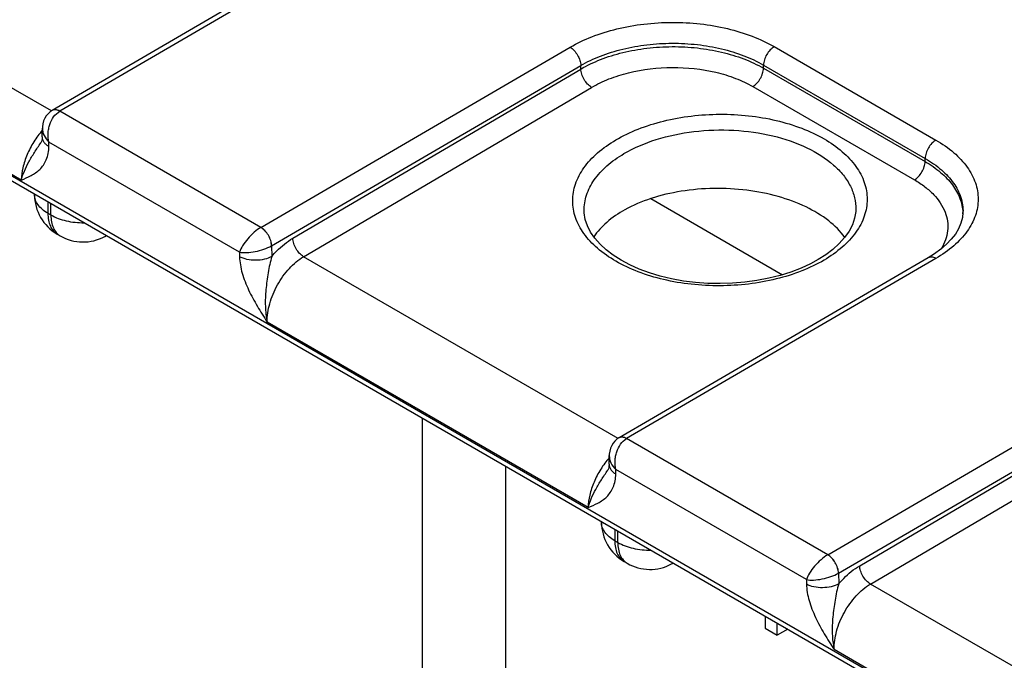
# Model space of a CAD drawing. Header units: inches. Extents: x 0 to 34, y 0 to 22.
# Tile 24 of 157: x 4.902 to 5.873, y 6.115 to 6.747. Entities that reach past the tile are written whole.
import ezdxf

# ---------------------------------------------------------------- set-up
doc = ezdxf.new("R2010")
doc.units = ezdxf.units.IN
doc.header["$LTSCALE"] = 1.87
doc.header["$MEASUREMENT"] = 0
doc.layers.get('0').update_dxf_attribs({"linetype": 'CONTINUOUS'})

msp = doc.modelspace()

# ---------------------------------------------------------------- linework, layer by layer
at = {"color": 7, "linetype": 'CONTINUOUS'}
for p, q in [((4.47076, 6.8368), (8.89916, 4.28012)), ((4.93278, 6.65673), (4.62226, 6.83601)), ((5.23875, 6.83497), (4.93356, 6.65725)), ((5.24626, 6.83423), (4.94104, 6.6565)), ((4.47372, 6.83027), (8.90212, 4.27359)), ((4.90308, 6.58852), (4.5863, 6.77142)), ((5.13953, 6.5419), (5.4447, 6.71966)), ((5.64619, 6.72018), (5.80577, 6.62804)), ((5.1502, 6.52379), (5.45535, 6.70153)), ((5.17107, 6.53109), (5.45535, 6.69813)), ((5.45535, 6.69813), (5.45535, 6.70153)), ((5.63563, 6.69895), (5.63563, 6.70205)), ((5.63563, 6.70205), (5.79521, 6.60991)), ((5.63563, 6.69895), (5.79512, 6.60687)), ((5.18176, 6.51299), (5.46604, 6.68003)), ((5.62512, 6.68085), (5.78461, 6.58877)), ((4.93485, 6.65776), (4.93349, 6.65721)), ((5.13953, 6.5419), (4.94104, 6.6565)), ((4.92376, 6.63115), (4.92389, 6.63976)), ((4.9224, 6.6254), (4.9224, 6.62541)), ((4.93034, 6.62162), (4.93041, 6.62597)), ((5.11847, 6.5174), (4.93041, 6.62597)), ((5.79512, 6.60687), (5.79521, 6.60991)), ((4.91618, 6.57481), (4.91618, 6.57419)), ((5.52448, 6.57022), (5.65443, 6.4952)), ((4.92937, 6.56721), (4.92936, 6.55582)), ((4.93232, 6.55411), (4.93232, 6.5655)), ((5.72674, 6.55966), (5.72674, 6.55965)), ((4.92936, 6.55582), (4.93232, 6.55411)), ((5.45864, 6.55818), (5.45864, 6.55821)), ((5.83253, 6.55653), (5.83253, 6.55652)), ((4.93868, 6.53522), (4.94164, 6.53351)), ((4.98545, 6.53285), (4.98722, 6.5338)), ((5.1502, 6.52379), (5.15036, 6.51329)), ((5.11847, 6.5174), (5.11854, 6.51297)), ((5.49228, 6.33371), (5.18176, 6.51299)), ((5.79825, 6.51195), (5.49306, 6.33423)), ((5.80576, 6.5112), (5.50054, 6.33348)), ((5.46258, 6.2655), (5.1458, 6.44839)), ((5.69903, 6.21888), (6.0042, 6.39664)), ((5.7097, 6.20077), (6.01485, 6.37851)), ((5.73057, 6.20807), (6.01485, 6.37511)), ((5.74127, 6.18997), (6.02555, 6.35701)), ((5.29924, 5.45263), (5.29924, 6.35366)), ((5.49435, 6.33474), (5.49299, 6.33419)), ((5.69903, 6.21888), (5.50054, 6.33348)), ((5.48326, 6.30813), (5.48339, 6.31674)), ((5.38124, 5.45222), (5.38124, 6.30632)), ((5.4819, 6.30238), (5.48191, 6.30238)), ((5.48984, 6.2986), (5.48991, 6.30295)), ((5.67797, 6.19438), (5.48991, 6.30295)), ((5.47569, 6.25179), (5.47569, 6.25117)), ((5.48887, 6.24418), (5.48887, 6.2328)), ((5.49182, 6.23109), (5.49182, 6.24248)), ((5.48887, 6.2328), (5.49182, 6.23109)), ((5.49819, 6.2122), (5.50114, 6.21049)), ((5.54495, 6.20983), (5.54672, 6.21078)), ((5.7097, 6.20077), (5.70986, 6.19027)), ((5.67797, 6.19438), (5.67804, 6.18995)), ((6.05178, 6.01069), (5.74127, 6.18997)), ((5.6374, 6.15843), (5.6374, 6.14642)), ((5.64914, 6.13963), (5.64914, 6.15165)), ((5.6374, 6.14642), (5.64914, 6.13963)), ((5.65958, 6.14566), (5.64914, 6.13963)), ((6.02209, 5.94248), (5.7053, 6.12537))]:
    msp.add_line(p, q, dxfattribs=at)
for points in [[(4.93349, 6.65721), (4.93146, 6.65584), (4.92948, 6.65404), (4.92774, 6.65196), (4.92629, 6.6496), (4.92515, 6.64698), (4.92436, 6.64413), (4.92394, 6.64103), (4.92389, 6.63975)], [(4.92376, 6.63115), (4.92365, 6.6294), (4.92339, 6.62788), (4.92305, 6.62673), (4.92269, 6.62589), (4.9224, 6.6254)], [(5.72674, 6.55966), (5.72664, 6.55765), (5.72556, 6.55095), (5.72334, 6.54441), (5.72006, 6.53803), (5.71574, 6.53184), (5.71044, 6.52588), (5.7042, 6.52017), (5.69703, 6.51475), (5.68974, 6.51011)], [(5.68974, 6.51011), (5.68204, 6.50592), (5.67268, 6.50162), (5.66263, 6.49777), (5.65197, 6.49443), (5.6408, 6.49163), (5.6292, 6.4894), (5.61728, 6.48777), (5.60515, 6.48675), (5.59291, 6.48636), (5.58066, 6.4866), (5.56852, 6.48746), (5.55659, 6.48895), (5.54498, 6.49104), (5.53379, 6.4937), (5.52312, 6.49691), (5.51304, 6.50063), (5.50366, 6.50482), (5.49505, 6.50942), (5.48725, 6.51439), (5.48031, 6.5197), (5.47428, 6.52527), (5.46919, 6.53108), (5.46504, 6.53713), (5.46188, 6.54336), (5.45976, 6.54976), (5.45873, 6.55632), (5.45864, 6.55821)], [(5.83253, 6.55653), (5.832, 6.55152), (5.83051, 6.54595), (5.82815, 6.54053), (5.82497, 6.53526), (5.82099, 6.53015), (5.81625, 6.5252), (5.81076, 6.52043), (5.8045, 6.51586), (5.79825, 6.51195)], [(5.49299, 6.33419), (5.49096, 6.33281), (5.48898, 6.33102), (5.48724, 6.32894), (5.48579, 6.32658), (5.48465, 6.32396), (5.48386, 6.32111), (5.48344, 6.31801), (5.48339, 6.31673)], [(5.48326, 6.30813), (5.48315, 6.30638), (5.48289, 6.30486), (5.48256, 6.30371), (5.48219, 6.30287), (5.4819, 6.30238)]]:
    msp.add_lwpolyline(points, dxfattribs=at)
for centre, radius, start, end in [((4.96118, 6.57419), 0.045, 179.99986, 240.00042), ((5.78927, 6.55451), 0.04319, 0.83041, 2.6699), ((4.96414, 6.57248), 0.045, 240.00128, 298.26804), ((4.9783, 6.54614), 0.01509, 298.28214, 305.63353), ((5.13939, 6.54245), 0.02156, 299.85967, 300.07304), ((5.52069, 6.25117), 0.045, 179.99986, 240.00042), ((5.52364, 6.24946), 0.045, 240.00128, 298.26804), ((5.5378, 6.22312), 0.01509, 298.28214, 305.63353), ((5.69889, 6.21943), 0.02156, 299.85967, 300.07304)]:
    msp.add_arc(centre, radius, start, end, dxfattribs=at)
for points, knots in [([(5.4447, 6.71966), (5.45159, 6.72367), (5.46666, 6.73076), (5.49122, 6.73833), (5.51781, 6.74301), (5.54544, 6.74464), (5.57306, 6.74316), (5.59965, 6.73861), (5.62421, 6.73117), (5.63929, 6.72416), (5.64619, 6.72018)], [0, 0, 0, 0, 0.114317, 0.237579, 0.367259, 0.500264, 0.633233, 0.762806, 0.8859, 1, 1, 1, 1]), ([(5.4447, 6.71966), (5.44618, 6.7188), (5.44901, 6.71644), (5.45232, 6.71196), (5.45462, 6.70688), (5.45531, 6.70326), (5.45535, 6.70153)], [0, 0, 0, 0, 0.236839, 0.49918, 0.761966, 1, 1, 1, 1]), ([(5.45535, 6.70153), (5.46151, 6.70514), (5.475, 6.71152), (5.49697, 6.71832), (5.52077, 6.72254), (5.54548, 6.72401), (5.5702, 6.72268), (5.59399, 6.7186), (5.61597, 6.71192), (5.62946, 6.70562), (5.63563, 6.70205)], [0, 0, 0, 0, 0.114386, 0.237667, 0.367328, 0.500294, 0.63322, 0.762763, 0.885855, 1, 1, 1, 1]), ([(5.45535, 6.69813), (5.46151, 6.70173), (5.475, 6.7081), (5.49697, 6.71491), (5.52076, 6.71914), (5.54548, 6.72065), (5.57019, 6.71937), (5.59399, 6.71535), (5.61596, 6.70874), (5.62946, 6.7025), (5.63563, 6.69895)], [0, 0, 0, 0, 0.11439, 0.237716, 0.367441, 0.500466, 0.633428, 0.762965, 0.885993, 1, 1, 1, 1]), ([(5.64619, 6.72018), (5.64471, 6.71931), (5.6419, 6.71695), (5.63861, 6.71247), (5.63634, 6.70739), (5.63566, 6.70377), (5.63563, 6.70205)], [0, 0, 0, 0, 0.236971, 0.499182, 0.761837, 1, 1, 1, 1]), ([(5.46604, 6.68003), (5.46456, 6.68089), (5.46173, 6.68325), (5.45841, 6.68772), (5.4561, 6.69279), (5.45539, 6.69641), (5.45535, 6.69813)], [0, 0, 0, 0, 0.236977, 0.499452, 0.762225, 1, 1, 1, 1]), ([(5.46604, 6.68003), (5.47148, 6.68323), (5.48338, 6.68888), (5.50976, 6.6971), (5.54555, 6.70122), (5.58137, 6.69748), (5.60777, 6.68952), (5.61968, 6.68399), (5.62512, 6.68085)], [0, 0, 0, 0, 0.114584, 0.23805, 0.500529, 0.762721, 0.88585, 1, 1, 1, 1]), ([(5.62512, 6.68085), (5.6266, 6.68171), (5.62939, 6.68408), (5.63267, 6.68855), (5.63493, 6.69362), (5.63561, 6.69723), (5.63563, 6.69895)], [0, 0, 0, 0, 0.237239, 0.499455, 0.761967, 1, 1, 1, 1]), ([(4.94106, 6.65651), (4.9404, 6.65689), (4.93909, 6.65752), (4.93708, 6.658), (4.93519, 6.65796), (4.93405, 6.65754), (4.93356, 6.65725)], [0, 0, 0, 0, 0.290317, 0.549705, 0.782678, 1, 1, 1, 1]), ([(4.94104, 6.6565), (4.94003, 6.65708), (4.93802, 6.65794), (4.9358, 6.658), (4.93485, 6.65776)], [0, 0, 0, 0, 0.543377, 1, 1, 1, 1]), ([(4.93041, 6.62597), (4.92972, 6.62879), (4.92935, 6.63324), (4.93004, 6.63912), (4.93213, 6.64725), (4.93635, 6.65376), (4.94104, 6.6565)], [0, 0, 0, 0, 0.255616, 0.388083, 0.520717, 1, 1, 1, 1]), ([(5.48987, 6.62819), (5.4969, 6.63232), (5.51227, 6.63962), (5.53732, 6.64743), (5.56444, 6.65229), (5.59261, 6.65403), (5.62078, 6.65258), (5.6479, 6.64799), (5.67296, 6.64043), (5.69504, 6.63018), (5.71332, 6.61756), (5.72715, 6.60296), (5.73589, 6.58678), (5.73891, 6.5696), (5.73588, 6.55239), (5.72715, 6.53613), (5.71333, 6.52141), (5.70175, 6.5133), (5.69537, 6.50955)], [0, 0, 0, 0, 0.066647, 0.138458, 0.213967, 0.29138, 0.368748, 0.444129, 0.515738, 0.582127, 0.642376, 0.696367, 0.74505, 0.790648, 0.836321, 0.885205, 0.939466, 1, 1, 1, 1]), ([(4.92385, 6.6377), (4.92076, 6.63413), (4.91515, 6.62645), (4.90866, 6.61399), (4.9044, 6.60125), (4.90316, 6.59263), (4.90308, 6.58852)], [0, 0, 0, 0, 0.260914, 0.522929, 0.773014, 1, 1, 1, 1]), ([(4.92389, 6.63975), (4.92385, 6.63731), (4.92522, 6.63209), (4.92845, 6.6279), (4.93041, 6.62597)], [0, 0, 0, 0, 0.470706, 1, 1, 1, 1]), ([(5.4979, 6.61462), (5.50786, 6.62048), (5.53044, 6.62999), (5.56728, 6.63759), (5.60622, 6.63881), (5.64406, 6.63353), (5.6777, 6.6222), (5.70099, 6.60777), (5.71455, 6.59381), (5.72167, 6.58293), (5.72596, 6.57145), (5.72682, 6.56353), (5.72674, 6.55966)], [0, 0, 0, 0, 0.12918, 0.271071, 0.418284, 0.562439, 0.695709, 0.812506, 0.864311, 0.912087, 0.956824, 1, 1, 1, 1]), ([(4.92376, 6.63115), (4.92374, 6.63027), (4.92404, 6.62843), (4.92538, 6.62585), (4.92753, 6.62351), (4.92934, 6.62222), (4.93034, 6.62162)], [0, 0, 0, 0, 0.218564, 0.452157, 0.711178, 1, 1, 1, 1]), ([(5.69537, 6.50955), (5.68834, 6.50543), (5.67297, 6.49813), (5.64792, 6.49032), (5.6208, 6.48545), (5.59263, 6.48371), (5.56446, 6.48517), (5.53734, 6.48976), (5.51228, 6.49732), (5.49021, 6.50757), (5.47192, 6.52019), (5.45809, 6.53478), (5.44935, 6.55097), (5.44633, 6.56815), (5.44936, 6.58536), (5.4581, 6.60162), (5.47191, 6.61634), (5.48349, 6.62444), (5.48987, 6.62819)], [0, 0, 0, 0, 0.066647, 0.138458, 0.213967, 0.29138, 0.368748, 0.444129, 0.515738, 0.582127, 0.642376, 0.696367, 0.74505, 0.790648, 0.836321, 0.885205, 0.939466, 1, 1, 1, 1]), ([(5.80577, 6.62804), (5.80429, 6.62718), (5.80148, 6.62481), (5.79819, 6.62034), (5.79592, 6.61526), (5.79524, 6.61164), (5.79521, 6.60991)], [0, 0, 0, 0, 0.236971, 0.499182, 0.761837, 1, 1, 1, 1]), ([(5.80577, 6.62804), (5.81203, 6.62443), (5.82338, 6.61661), (5.83693, 6.60233), (5.8455, 6.58651), (5.84847, 6.56972), (5.84549, 6.55292), (5.83692, 6.53707), (5.82336, 6.52273), (5.81201, 6.51485), (5.80576, 6.5112)], [0, 0, 0, 0, 0.144537, 0.273946, 0.390489, 0.499486, 0.608578, 0.72537, 0.855113, 1, 1, 1, 1]), ([(4.90308, 6.58852), (4.9039, 6.59149), (4.90608, 6.59763), (4.91054, 6.60676), (4.91616, 6.61606), (4.92033, 6.62222), (4.9224, 6.6254)], [0, 0, 0, 0, 0.221017, 0.465906, 0.727895, 1, 1, 1, 1]), ([(4.90308, 6.58852), (4.90635, 6.5899), (4.91289, 6.59263), (4.92041, 6.5977), (4.92518, 6.60334), (4.92914, 6.61063), (4.93027, 6.61716), (4.93034, 6.62162)], [0, 0, 0, 0, 0.231096, 0.462045, 0.581945, 0.709203, 1, 1, 1, 1]), ([(5.45864, 6.55821), (5.45853, 6.56343), (5.46025, 6.57436), (5.46825, 6.58965), (5.4811, 6.6035), (5.49192, 6.6111), (5.4979, 6.61462)], [0, 0, 0, 0, 0.218251, 0.451446, 0.710523, 1, 1, 1, 1]), ([(5.79521, 6.60991), (5.80092, 6.60663), (5.81127, 6.5995), (5.82354, 6.58641), (5.83114, 6.57189), (5.83268, 6.5615), (5.83253, 6.55653)], [0, 0, 0, 0, 0.289805, 0.54863, 0.781505, 1, 1, 1, 1]), ([(5.78461, 6.58877), (5.78608, 6.58964), (5.78888, 6.592), (5.79216, 6.59647), (5.79442, 6.60154), (5.79509, 6.60515), (5.79512, 6.60687)], [0, 0, 0, 0, 0.237239, 0.499455, 0.761967, 1, 1, 1, 1]), ([(5.79512, 6.60687), (5.80053, 6.60373), (5.81039, 6.59695), (5.82228, 6.58465), (5.83005, 6.57106), (5.83218, 6.56126), (5.83241, 6.55653)], [0, 0, 0, 0, 0.288187, 0.547413, 0.781575, 1, 1, 1, 1]), ([(5.78461, 6.58877), (5.78821, 6.58669), (5.79493, 6.58226), (5.80607, 6.57242), (5.81418, 6.5607), (5.81756, 6.54798), (5.81771, 6.53854), (5.81555, 6.5292), (5.81272, 6.52337), (5.811, 6.52056)], [0, 0, 0, 0, 0.151386, 0.29149, 0.540083, 0.654317, 0.76626, 0.880185, 1, 1, 1, 1]), ([(5.71586, 6.53189), (5.71148, 6.5381), (5.69966, 6.54978), (5.67707, 6.56323), (5.64963, 6.57326), (5.61892, 6.57929), (5.58669, 6.58102), (5.5548, 6.57832), (5.52511, 6.57137), (5.5069, 6.56373), (5.49873, 6.55918)], [0, 0, 0, 0, 0.09752, 0.209778, 0.335373, 0.470516, 0.610071, 0.748371, 0.879885, 1, 1, 1, 1]), ([(4.92936, 6.55582), (4.92739, 6.55696), (4.92381, 6.55942), (4.91953, 6.56392), (4.91682, 6.5689), (4.91618, 6.57247), (4.91618, 6.57419)], [0, 0, 0, 0, 0.289804, 0.549051, 0.782229, 1, 1, 1, 1]), ([(4.92936, 6.55582), (4.92936, 6.55354), (4.92971, 6.5492), (4.93147, 6.54324), (4.93442, 6.53841), (4.9372, 6.53607), (4.93868, 6.53522)], [0, 0, 0, 0, 0.289803, 0.549049, 0.782228, 1, 1, 1, 1]), ([(4.93232, 6.55411), (4.93697, 6.55142), (4.94782, 6.54755), (4.9592, 6.54643), (4.96515, 6.54651)], [0, 0, 0, 0, 0.474452, 1, 1, 1, 1]), ([(4.93232, 6.55411), (4.93232, 6.55183), (4.93266, 6.5475), (4.93442, 6.54154), (4.93738, 6.5367), (4.94015, 6.53437), (4.94164, 6.53351)], [0, 0, 0, 0, 0.289803, 0.54905, 0.782228, 1, 1, 1, 1]), ([(5.49873, 6.55918), (5.4924, 6.55566), (5.48102, 6.54797), (5.47165, 6.53781), (5.46813, 6.53248)], [0, 0, 0, 0, 0.531503, 1, 1, 1, 1]), ([(5.13953, 6.5419), (5.13716, 6.54053), (5.13256, 6.53706), (5.12654, 6.53094), (5.12164, 6.52432), (5.11924, 6.51964), (5.11847, 6.5174)], [0, 0, 0, 0, 0.249726, 0.52327, 0.783193, 1, 1, 1, 1]), ([(5.15013, 6.52375), (5.1501, 6.52548), (5.1494, 6.5291), (5.14712, 6.53419), (5.14382, 6.53867), (5.14101, 6.54104), (5.13953, 6.5419)], [0, 0, 0, 0, 0.238177, 0.5011, 0.763425, 1, 1, 1, 1]), ([(5.1502, 6.52379), (5.15017, 6.52552), (5.14947, 6.52914), (5.14717, 6.53422), (5.14386, 6.5387), (5.14104, 6.54106), (5.13955, 6.54192)], [0, 0, 0, 0, 0.238034, 0.50082, 0.763161, 1, 1, 1, 1]), ([(5.15036, 6.51329), (5.15193, 6.51513), (5.15811, 6.52183), (5.16528, 6.52769), (5.17107, 6.53109)], [0, 0, 0, 0, 0.26489, 1, 1, 1, 1]), ([(5.18176, 6.51299), (5.18028, 6.51385), (5.17745, 6.51621), (5.17413, 6.52067), (5.17181, 6.52575), (5.17111, 6.52936), (5.17107, 6.53109)], [0, 0, 0, 0, 0.236977, 0.499452, 0.762225, 1, 1, 1, 1]), ([(5.11847, 6.5174), (5.1208, 6.517), (5.12603, 6.51683), (5.13417, 6.51788), (5.14247, 6.52011), (5.14776, 6.52239), (5.15013, 6.52375)], [0, 0, 0, 0, 0.215825, 0.475673, 0.7497, 1, 1, 1, 1]), ([(5.15036, 6.51329), (5.1481, 6.51199), (5.14285, 6.51007), (5.13446, 6.50908), (5.12607, 6.50989), (5.1208, 6.51171), (5.11854, 6.51297)], [0, 0, 0, 0, 0.23777, 0.501105, 0.76384, 1, 1, 1, 1]), ([(5.11854, 6.51297), (5.11862, 6.50753), (5.12075, 6.49617), (5.12721, 6.47985), (5.13597, 6.46388), (5.14252, 6.45356), (5.1458, 6.44839)], [0, 0, 0, 0, 0.23031, 0.482494, 0.741136, 1, 1, 1, 1]), ([(5.15036, 6.51329), (5.14955, 6.51067), (5.14824, 6.5053), (5.14619, 6.49439), (5.14429, 6.48066), (5.14359, 6.46431), (5.14472, 6.45355), (5.1458, 6.4484)], [0, 0, 0, 0, 0.125418, 0.252803, 0.507817, 0.759073, 1, 1, 1, 1]), ([(5.1458, 6.44839), (5.14568, 6.45449), (5.1477, 6.46735), (5.15531, 6.48547), (5.16669, 6.50147), (5.17654, 6.50992), (5.18176, 6.51299)], [0, 0, 0, 0, 0.238311, 0.500863, 0.762948, 1, 1, 1, 1]), ([(5.80576, 6.5112), (5.8051, 6.51159), (5.80378, 6.51221), (5.80177, 6.5127), (5.79988, 6.51265), (5.79875, 6.51223), (5.79825, 6.51195)], [0, 0, 0, 0, 0.290316, 0.549704, 0.782678, 1, 1, 1, 1]), ([(5.48991, 6.30295), (5.48922, 6.30576), (5.48885, 6.31022), (5.48954, 6.3161), (5.49163, 6.32423), (5.49585, 6.33074), (5.50054, 6.33348)], [0, 0, 0, 0, 0.255616, 0.388083, 0.520717, 1, 1, 1, 1]), ([(5.50056, 6.33349), (5.4999, 6.33387), (5.49859, 6.3345), (5.49658, 6.33498), (5.49469, 6.33494), (5.49355, 6.33452), (5.49306, 6.33423)], [0, 0, 0, 0, 0.290317, 0.549705, 0.782678, 1, 1, 1, 1]), ([(5.50054, 6.33348), (5.49953, 6.33406), (5.49753, 6.33492), (5.4953, 6.33498), (5.49435, 6.33474)], [0, 0, 0, 0, 0.543377, 1, 1, 1, 1]), ([(5.48339, 6.31673), (5.48335, 6.31429), (5.48472, 6.30907), (5.48795, 6.30488), (5.48991, 6.30295)], [0, 0, 0, 0, 0.470706, 1, 1, 1, 1]), ([(5.48335, 6.31468), (5.48026, 6.31111), (5.47465, 6.30343), (5.46816, 6.29097), (5.4639, 6.27823), (5.46267, 6.26961), (5.46258, 6.2655)], [0, 0, 0, 0, 0.260914, 0.522929, 0.773014, 1, 1, 1, 1]), ([(5.48326, 6.30813), (5.48324, 6.30725), (5.48354, 6.30541), (5.48488, 6.30283), (5.48703, 6.30049), (5.48884, 6.2992), (5.48984, 6.2986)], [0, 0, 0, 0, 0.218564, 0.452157, 0.711178, 1, 1, 1, 1]), ([(5.46258, 6.2655), (5.4634, 6.26847), (5.46558, 6.27461), (5.47004, 6.28374), (5.47566, 6.29304), (5.47983, 6.2992), (5.4819, 6.30238)], [0, 0, 0, 0, 0.221017, 0.465906, 0.727895, 1, 1, 1, 1]), ([(5.46258, 6.2655), (5.46585, 6.26688), (5.47239, 6.26961), (5.47991, 6.27468), (5.48468, 6.28031), (5.48864, 6.28761), (5.48978, 6.29414), (5.48984, 6.2986)], [0, 0, 0, 0, 0.231096, 0.462045, 0.581945, 0.709203, 1, 1, 1, 1]), ([(5.48887, 6.2328), (5.48689, 6.23394), (5.48331, 6.2364), (5.47903, 6.2409), (5.47632, 6.24588), (5.47569, 6.24945), (5.47569, 6.25117)], [0, 0, 0, 0, 0.289804, 0.549051, 0.782229, 1, 1, 1, 1]), ([(5.48887, 6.2328), (5.48887, 6.23052), (5.48921, 6.22618), (5.49097, 6.22022), (5.49392, 6.21539), (5.4967, 6.21305), (5.49819, 6.2122)], [0, 0, 0, 0, 0.289803, 0.549049, 0.782228, 1, 1, 1, 1]), ([(5.49182, 6.23109), (5.49647, 6.2284), (5.50732, 6.22453), (5.5187, 6.22341), (5.52465, 6.22349)], [0, 0, 0, 0, 0.474452, 1, 1, 1, 1]), ([(5.49182, 6.23109), (5.49182, 6.22881), (5.49216, 6.22448), (5.49392, 6.21852), (5.49688, 6.21368), (5.49965, 6.21135), (5.50114, 6.21049)], [0, 0, 0, 0, 0.289803, 0.54905, 0.782228, 1, 1, 1, 1]), ([(5.69903, 6.21888), (5.69666, 6.21751), (5.69206, 6.21404), (5.68604, 6.20792), (5.68114, 6.2013), (5.67874, 6.19662), (5.67797, 6.19438)], [0, 0, 0, 0, 0.249726, 0.52327, 0.783193, 1, 1, 1, 1]), ([(5.70963, 6.20073), (5.7096, 6.20245), (5.70891, 6.20608), (5.70662, 6.21117), (5.70332, 6.21565), (5.70051, 6.21802), (5.69903, 6.21888)], [0, 0, 0, 0, 0.238177, 0.5011, 0.763425, 1, 1, 1, 1]), ([(5.7097, 6.20077), (5.70967, 6.20249), (5.70897, 6.20612), (5.70667, 6.2112), (5.70336, 6.21568), (5.70054, 6.21804), (5.69905, 6.2189)], [0, 0, 0, 0, 0.238034, 0.50082, 0.763161, 1, 1, 1, 1]), ([(5.67797, 6.19438), (5.6803, 6.19397), (5.68553, 6.19381), (5.69367, 6.19486), (5.70197, 6.19709), (5.70726, 6.19937), (5.70963, 6.20073)], [0, 0, 0, 0, 0.215825, 0.475673, 0.7497, 1, 1, 1, 1]), ([(5.70986, 6.19027), (5.71143, 6.19211), (5.71761, 6.19881), (5.72478, 6.20467), (5.73057, 6.20807)], [0, 0, 0, 0, 0.26489, 1, 1, 1, 1]), ([(5.74126, 6.18997), (5.73978, 6.19083), (5.73695, 6.19319), (5.73363, 6.19765), (5.73132, 6.20273), (5.73061, 6.20634), (5.73057, 6.20807)], [0, 0, 0, 0, 0.236977, 0.499452, 0.762225, 1, 1, 1, 1]), ([(5.70986, 6.19027), (5.7076, 6.18897), (5.70235, 6.18705), (5.69396, 6.18606), (5.68557, 6.18687), (5.68031, 6.18869), (5.67804, 6.18995)], [0, 0, 0, 0, 0.23777, 0.501105, 0.76384, 1, 1, 1, 1]), ([(5.70986, 6.19027), (5.70905, 6.18765), (5.70774, 6.18228), (5.70569, 6.17137), (5.7038, 6.15764), (5.70309, 6.14129), (5.70422, 6.13053), (5.7053, 6.12537)], [0, 0, 0, 0, 0.125418, 0.252803, 0.507817, 0.759073, 1, 1, 1, 1]), ([(5.67804, 6.18995), (5.67812, 6.18451), (5.68025, 6.17315), (5.68671, 6.15683), (5.69547, 6.14086), (5.70202, 6.13054), (5.7053, 6.12537)], [0, 0, 0, 0, 0.23031, 0.482494, 0.741136, 1, 1, 1, 1]), ([(5.7053, 6.12537), (5.70518, 6.13147), (5.7072, 6.14433), (5.71482, 6.16245), (5.72619, 6.17845), (5.73604, 6.1869), (5.74127, 6.18997)], [0, 0, 0, 0, 0.238311, 0.500863, 0.762948, 1, 1, 1, 1])]:
    msp.add_open_spline(points, degree=3, knots=knots, dxfattribs=at)

doc.saveas('drawing.dxf')
